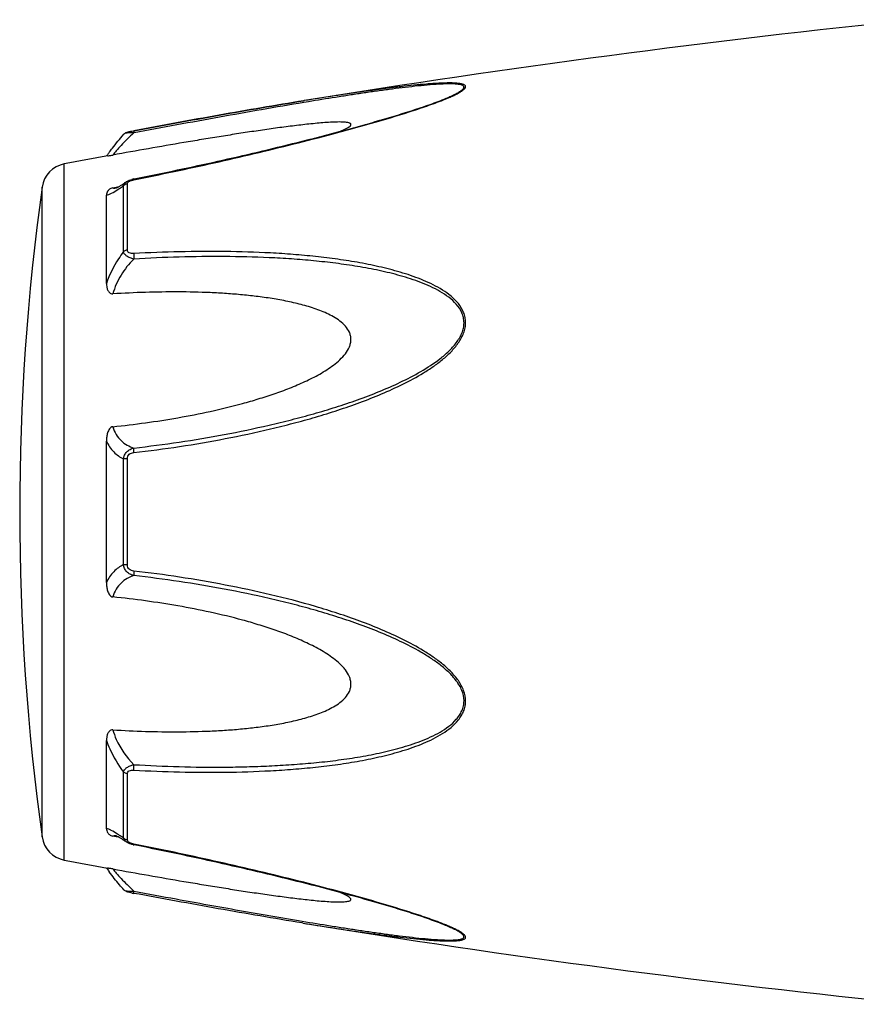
# Model space of a CAD drawing. Header units: millimetres. Extents: x 1279 to 58476, y -6899 to 74987.
# Tile 190 of 250: x 47655 to 47695, y -5952 to -5906. Entities that reach past the tile are written whole.
import ezdxf

# ---------------------------------------------------------------- set-up
doc = ezdxf.new("R2010")
doc.units = ezdxf.units.MM

msp = doc.modelspace()

# ---------------------------------------------------------------- linework, layer by layer
at = {"color": 0, "linetype": 'Continuous'}
for p, q in [((47668.538, -5909.594), (47668.509, -5909.599)), ((47668.509, -5909.599), (47668.538, -5909.594)), ((47668.733, -5909.646), (47668.522, -5909.681)), ((47668.557, -5909.591), (47668.538, -5909.594)), ((47675.267, -5909.482), (47675.27, -5909.481)), ((47659.975, -5911.189), (47659.975, -5911.189)), ((47660.435, -5911.02), (47660.451, -5911.017)), ((47660.472, -5911.119), (47660.454, -5911.122)), ((47657.154, -5945.603), (47657.154, -5912.594)), ((47660.088, -5913.448), (47660.095, -5913.443)), ((47660.095, -5913.443), (47660.096, -5913.443)), ((47660.147, -5916.676), (47660.147, -5913.535)), ((47660.447, -5913.308), (47660.623, -5913.273)), ((47656.104, -5944.504), (47656.104, -5913.693)), ((47659.461, -5913.725), (47659.611, -5913.696)), ((47659.611, -5913.696), (47659.74, -5913.672)), ((47659.622, -5913.732), (47659.622, -5913.732)), ((47659.969, -5916.748), (47659.969, -5913.625)), ((47659.154, -5918.258), (47659.154, -5914.074)), ((47659.154, -5932.447), (47659.154, -5925.734)), ((47659.969, -5931.595), (47659.969, -5926.584)), ((47660.147, -5931.61), (47660.147, -5926.569)), ((47659.154, -5944.115), (47659.154, -5939.926)), ((47659.969, -5944.564), (47659.969, -5941.436)), ((47660.147, -5944.653), (47660.147, -5941.508)), ((47659.616, -5944.495), (47659.461, -5944.465)), ((47659.743, -5944.519), (47659.616, -5944.495)), ((47659.624, -5944.458), (47659.623, -5944.458)), ((47660.096, -5944.745), (47660.088, -5944.74)), ((47660.097, -5944.746), (47660.096, -5944.745)), ((47660.639, -5944.918), (47660.447, -5944.88)), ((47668.481, -5948.594), (47668.433, -5948.586)), ((47675.246, -5948.701), (47675.244, -5948.7))]:
    msp.add_line(p, q, dxfattribs=at)
for centre, radius, start, end in [((47748.628, -6403.138), 500, 95.86353, 99.2151), ((47670.834, -5898.748), 11.634, 291.7214, 292.5819), ((47671.809, -5901.101), 9.088, 292.5987, 293.6391), ((47666.361, -5917.284), 8.803, 144.3884, 144.9605), ((47667.416, -5918.039), 10.1, 143.5801, 144.3916), ((47657.392, -5913.872), 1.3, 100.5629, 172.094), ((47748.628, -6403.138), 499, 100.32224, 100.56288), ((47660.724, -5914.704), 1.423, 101.209, 104.7713), ((47767.04, -5929.099), 112, 172.09404, 187.90596), ((47659.515, -5913.178), 0.564, 280.0673, 280.9293), ((47656.368, -5908.66), 6.132, 302.8759, 303.8307), ((47656.115, -5949.933), 6.609, 55.991, 57.3511), ((47657.392, -5944.325), 1.3, 187.906, 259.4371), ((47654.322, -5952.578), 9.805, 54.8309, 55.9509), ((47660.232, -5944.653), 0.085, 180.0437, 189.0843), ((47660.745, -5943.383), 1.527, 257.9795, 258.733), ((47748.628, -5455.059), 499, 259.43712, 259.67709), ((47666.047, -5941.143), 8.414, 214.9878, 215.2793), ((47667.328, -5940.231), 9.986, 215.3091, 216.3792), ((47661.926, -5939.188), 8.129, 259.0591, 259.5501), ((47748.628, -5455.059), 500, 260.77609, 264.13647), ((47670.773, -5959.585), 11.789, 67.6569, 68.2206), ((47671.733, -5957.264), 9.277, 66.4168, 67.6933)]:
    msp.add_arc(centre, radius, start, end, dxfattribs=at)
for points, knots in [([(47675.453, -5909.426), (47675.531, -5909.392), (47675.678, -5909.325), (47675.879, -5909.221), (47676.021, -5909.134), (47676.111, -5909.064), (47676.166, -5909.009), (47676.203, -5908.946), (47676.184, -5908.888), (47676.15, -5908.856), (47676.102, -5908.83), (47676.038, -5908.808), (47675.962, -5908.791), (47675.839, -5908.772), (47675.664, -5908.758), (47675.432, -5908.753), (47675.179, -5908.757), (47674.911, -5908.769), (47674.63, -5908.786), (47674.24, -5908.816), (47673.737, -5908.863), (47673.12, -5908.931), (47672.489, -5909.008), (47671.848, -5909.093), (47671.2, -5909.184), (47670.545, -5909.28), (47669.663, -5909.414), (47669, -5909.519), (47668.557, -5909.591)], [0, 0, 0, 0, 0.02948, 0.055907, 0.078214, 0.087353, 0.094931, 0.105555, 0.109954, 0.115017, 0.121315, 0.129009, 0.138057, 0.148338, 0.172058, 0.199047, 0.228459, 0.259634, 0.292171, 0.325754, 0.395293, 0.467136, 0.540634, 0.615369, 0.691049, 0.767475, 0.844512, 1, 1, 1, 1]), ([(47675.27, -5909.481), (47675.351, -5909.447), (47675.505, -5909.38), (47675.719, -5909.277), (47675.877, -5909.19), (47675.982, -5909.12), (47676.043, -5909.072), (47676.087, -5909.027), (47676.114, -5908.984), (47676.119, -5908.94), (47676.098, -5908.902), (47676.059, -5908.874), (47676.005, -5908.851), (47675.936, -5908.833), (47675.822, -5908.813), (47675.654, -5908.8), (47675.431, -5908.796), (47675.186, -5908.801), (47674.83, -5908.818), (47674.361, -5908.855), (47673.779, -5908.913), (47673.177, -5908.983), (47672.562, -5909.063), (47671.937, -5909.149), (47671.306, -5909.24), (47670.668, -5909.336), (47669.809, -5909.47), (47669.164, -5909.575), (47668.733, -5909.646)], [0, 0, 0, 0, 0.03089, 0.059177, 0.083881, 0.094457, 0.103528, 0.11093, 0.116684, 0.121223, 0.125685, 0.131127, 0.137993, 0.146338, 0.156051, 0.17896, 0.205464, 0.234539, 0.265468, 0.331155, 0.400252, 0.471609, 0.544574, 0.618731, 0.693793, 0.769568, 0.845928, 1, 1, 1, 1]), ([(47660.451, -5911.017), (47661.8, -5910.768), (47664.483, -5910.279), (47667.171, -5909.817), (47668.509, -5909.599)], [0, 0, 0, 0, 0.502936, 1, 1, 1, 1]), ([(47660.453, -5913.346), (47661.726, -5913.091), (47663.631, -5912.69), (47666.157, -5912.108), (47668.037, -5911.652), (47669.592, -5911.255), (47670.823, -5910.921), (47672.027, -5910.584), (47673.205, -5910.233), (47674.338, -5909.857), (47674.88, -5909.66), (47675.14, -5909.557)], [0, 0, 0, 0, 0.256646, 0.384673, 0.512244, 0.638988, 0.701822, 0.764153, 0.886175, 0.944757, 1, 1, 1, 1]), ([(47668.509, -5909.599), (47667.171, -5909.816), (47664.484, -5910.279), (47661.802, -5910.768), (47660.453, -5911.018)], [0, 0, 0, 0, 0.496975, 1, 1, 1, 1]), ([(47668.522, -5909.681), (47667.185, -5909.903), (47664.5, -5910.375), (47661.819, -5910.868), (47660.472, -5911.119)], [0, 0, 0, 0, 0.497132, 1, 1, 1, 1]), ([(47660.623, -5913.273), (47661.897, -5913.018), (47663.802, -5912.616), (47666.329, -5912.034), (47667.899, -5911.654), (47669.147, -5911.339), (47670.075, -5911.096), (47670.994, -5910.847), (47671.903, -5910.592), (47672.796, -5910.33), (47673.664, -5910.06), (47674.488, -5909.783), (47675.019, -5909.585), (47675.27, -5909.481)], [0, 0, 0, 0, 0.25737, 0.385747, 0.513657, 0.577329, 0.64069, 0.703648, 0.766063, 0.827658, 0.887975, 0.946116, 1, 1, 1, 1]), ([(47670.253, -5911.047), (47670.302, -5911.027), (47670.395, -5910.986), (47670.524, -5910.923), (47670.63, -5910.862), (47670.701, -5910.811), (47670.737, -5910.77), (47670.752, -5910.742), (47670.755, -5910.716), (47670.744, -5910.692), (47670.721, -5910.672), (47670.675, -5910.649), (47670.595, -5910.629), (47670.482, -5910.615), (47670.294, -5910.604), (47670.029, -5910.606), (47669.689, -5910.623), (47669.328, -5910.65), (47668.952, -5910.685), (47668.566, -5910.726), (47668.174, -5910.772), (47667.776, -5910.821), (47667.374, -5910.874), (47666.833, -5910.949), (47666.15, -5911.048), (47665.326, -5911.173), (47664.497, -5911.305), (47663.663, -5911.441), (47662.546, -5911.628), (47661.145, -5911.87), (47660.023, -5912.07), (47659.461, -5912.172)], [0, 0, 0, 0, 0.013224, 0.025246, 0.035584, 0.043707, 0.046793, 0.049242, 0.051265, 0.053246, 0.055591, 0.058505, 0.066098, 0.075763, 0.087038, 0.112872, 0.141444, 0.171707, 0.203125, 0.235343, 0.268137, 0.301392, 0.33501, 0.368911, 0.437385, 0.506544, 0.576211, 0.646269, 0.71663, 0.85801, 1, 1, 1, 1]), ([(47659.289, -5912.042), (47659.337, -5911.977), (47659.557, -5911.686), (47659.789, -5911.404), (47659.975, -5911.189)], [0, 0, 0, 0, 0.221481, 1, 1, 1, 1]), ([(47660.454, -5911.122), (47660.244, -5911.314), (47659.96, -5911.593), (47659.638, -5911.951), (47659.512, -5912.105), (47659.461, -5912.172)], [0, 0, 0, 0, 0.588807, 0.825815, 1, 1, 1, 1]), ([(47659.975, -5911.189), (47660.004, -5911.156), (47660.071, -5911.107), (47660.186, -5911.072), (47660.305, -5911.045), (47660.389, -5911.029), (47660.435, -5911.02)], [0, 0, 0, 0, 0.265729, 0.479644, 0.722816, 1, 1, 1, 1]), ([(47660.454, -5911.122), (47660.398, -5911.12), (47660.294, -5911.119), (47660.153, -5911.129), (47660.056, -5911.147), (47660, -5911.169), (47659.981, -5911.182), (47659.975, -5911.189)], [0, 0, 0, 0, 0.33971, 0.636245, 0.862204, 0.94183, 1, 1, 1, 1]), ([(47660.451, -5911.017), (47660.449, -5911.018), (47660.447, -5911.031), (47660.447, -5911.049), (47660.449, -5911.083), (47660.452, -5911.108), (47660.454, -5911.122)], [0, 0, 0, 0, 0.078563, 0.274425, 0.586251, 1, 1, 1, 1]), ([(47659.215, -5912.214), (47659.227, -5912.212), (47659.309, -5912.198), (47659.391, -5912.184), (47659.461, -5912.172)], [0, 0, 0, 0, 0.14802, 1, 1, 1, 1]), ([(47659.754, -5913.663), (47659.779, -5913.649), (47659.892, -5913.582), (47660.002, -5913.508), (47660.088, -5913.448)], [0, 0, 0, 0, 0.212027, 1, 1, 1, 1]), ([(47659.969, -5913.625), (47659.975, -5913.59), (47660.006, -5913.518), (47660.063, -5913.466), (47660.095, -5913.443)], [0, 0, 0, 0, 0.468978, 1, 1, 1, 1]), ([(47660.147, -5913.535), (47660.13, -5913.537), (47660.065, -5913.553), (47660.004, -5913.589), (47659.969, -5913.625)], [0, 0, 0, 0, 0.258764, 1, 1, 1, 1]), ([(47660.096, -5913.443), (47660.107, -5913.435), (47660.151, -5913.407), (47660.199, -5913.384), (47660.236, -5913.369)], [0, 0, 0, 0, 0.247211, 1, 1, 1, 1]), ([(47660.147, -5913.535), (47660.147, -5913.529), (47660.15, -5913.504), (47660.163, -5913.482), (47660.176, -5913.467)], [0, 0, 0, 0, 0.225175, 1, 1, 1, 1]), ([(47660.176, -5913.467), (47660.18, -5913.462), (47660.2, -5913.442), (47660.224, -5913.426), (47660.244, -5913.415)], [0, 0, 0, 0, 0.225244, 1, 1, 1, 1]), ([(47660.244, -5913.415), (47660.249, -5913.412), (47660.271, -5913.401), (47660.295, -5913.391), (47660.313, -5913.384)], [0, 0, 0, 0, 0.241505, 1, 1, 1, 1]), ([(47660.313, -5913.384), (47660.324, -5913.38), (47660.37, -5913.364), (47660.417, -5913.353), (47660.453, -5913.346)], [0, 0, 0, 0, 0.246414, 1, 1, 1, 1]), ([(47660.453, -5913.346), (47660.452, -5913.34), (47660.451, -5913.331), (47660.448, -5913.319), (47660.448, -5913.313), (47660.446, -5913.309), (47660.447, -5913.308)], [0, 0, 0, 0, 0.428218, 0.741394, 0.932956, 1, 1, 1, 1]), ([(47659.461, -5913.725), (47659.429, -5913.731), (47659.371, -5913.749), (47659.283, -5913.801), (47659.21, -5913.878), (47659.163, -5913.977), (47659.154, -5914.043), (47659.154, -5914.075)], [0, 0, 0, 0, 0.19482, 0.35748, 0.608365, 0.813655, 1, 1, 1, 1]), ([(47659.154, -5914.074), (47659.191, -5914.068), (47659.273, -5914.043), (47659.458, -5913.959), (47659.598, -5913.873), (47659.696, -5913.81)], [0, 0, 0, 0, 0.189472, 0.420855, 1, 1, 1, 1]), ([(47659.461, -5913.725), (47659.471, -5913.73), (47659.521, -5913.745), (47659.574, -5913.741), (47659.614, -5913.734)], [0, 0, 0, 0, 0.213215, 1, 1, 1, 1]), ([(47659.618, -5913.733), (47659.615, -5913.733), (47659.613, -5913.734), (47659.608, -5913.735), (47659.616, -5913.733), (47659.621, -5913.73), (47659.64, -5913.723), (47659.661, -5913.713), (47659.689, -5913.699), (47659.72, -5913.683), (47659.743, -5913.67), (47659.754, -5913.663)], [0, 0, 0, 0, 0.050729, 0.053439, 0.064665, 0.125059, 0.230112, 0.374221, 0.553235, 0.763061, 1, 1, 1, 1]), ([(47659.781, -5913.754), (47659.797, -5913.744), (47659.86, -5913.701), (47659.922, -5913.658), (47659.969, -5913.625)], [0, 0, 0, 0, 0.242177, 1, 1, 1, 1]), ([(47659.969, -5916.748), (47659.883, -5916.861), (47659.554, -5917.33), (47659.295, -5917.85), (47659.154, -5918.258)], [0, 0, 0, 0, 0.246978, 1, 1, 1, 1]), ([(47660.147, -5916.676), (47660.13, -5916.678), (47660.067, -5916.69), (47660.005, -5916.718), (47659.969, -5916.748)], [0, 0, 0, 0, 0.266982, 1, 1, 1, 1]), ([(47660.454, -5917.103), (47660.394, -5917.089), (47660.28, -5917.056), (47660.129, -5916.978), (47660.016, -5916.877), (47659.976, -5916.79), (47659.969, -5916.748)], [0, 0, 0, 0, 0.291894, 0.562609, 0.798475, 1, 1, 1, 1]), ([(47660.453, -5916.845), (47660.416, -5916.847), (47660.343, -5916.847), (47660.242, -5916.823), (47660.164, -5916.764), (47660.147, -5916.704), (47660.147, -5916.676)], [0, 0, 0, 0, 0.287056, 0.554503, 0.787456, 1, 1, 1, 1]), ([(47660.453, -5916.845), (47660.448, -5916.885), (47660.446, -5916.971), (47660.45, -5917.057), (47660.454, -5917.103)], [0, 0, 0, 0, 0.467767, 1, 1, 1, 1]), ([(47660.454, -5926.282), (47661.18, -5926.198), (47662.63, -5926.005), (47664.796, -5925.636), (47666.589, -5925.25), (47668.015, -5924.895), (47669.08, -5924.604), (47670.136, -5924.276), (47671.181, -5923.912), (47672.213, -5923.507), (47673.223, -5923.049), (47674.036, -5922.608), (47674.656, -5922.207), (47675.099, -5921.877), (47675.508, -5921.51), (47675.858, -5921.096), (47676.08, -5920.706), (47676.178, -5920.371), (47676.202, -5920.118), (47676.176, -5919.869), (47676.08, -5919.554), (47675.862, -5919.201), (47675.507, -5918.854), (47675.098, -5918.565), (47674.655, -5918.32), (47674.032, -5918.037), (47673.217, -5917.752), (47672.208, -5917.485), (47671.177, -5917.275), (47670.131, -5917.11), (47669.076, -5916.981), (47668.012, -5916.883), (47666.584, -5916.788), (47664.787, -5916.735), (47662.622, -5916.748), (47661.177, -5916.805), (47660.453, -5916.845)], [0, 0, 0, 0, 0.063635, 0.127396, 0.191296, 0.223303, 0.255348, 0.287434, 0.319562, 0.351727, 0.383919, 0.416107, 0.432182, 0.448215, 0.464156, 0.479907, 0.495291, 0.502793, 0.510127, 0.517331, 0.52445, 0.538608, 0.552922, 0.567437, 0.582127, 0.596956, 0.626929, 0.657232, 0.687777, 0.718508, 0.74939, 0.780398, 0.811517, 0.874045, 0.936883, 1, 1, 1, 1]), ([(47660.454, -5917.103), (47660.223, -5917.331), (47659.814, -5917.843), (47659.543, -5918.444), (47659.461, -5918.757)], [0, 0, 0, 0, 0.500208, 1, 1, 1, 1]), ([(47660.455, -5926.065), (47661.172, -5925.983), (47662.606, -5925.797), (47664.749, -5925.44), (47666.522, -5925.067), (47667.934, -5924.725), (47668.988, -5924.445), (47670.035, -5924.132), (47671.071, -5923.782), (47672.096, -5923.395), (47673.101, -5922.956), (47674.074, -5922.452), (47674.842, -5921.955), (47675.398, -5921.486), (47675.702, -5921.152), (47675.902, -5920.857), (47676.02, -5920.623), (47676.099, -5920.378), (47676.126, -5920.127), (47676.097, -5919.88), (47675.994, -5919.572), (47675.763, -5919.232), (47675.397, -5918.905), (47674.98, -5918.635), (47674.533, -5918.407), (47674.066, -5918.212), (47673.586, -5918.042), (47672.929, -5917.843), (47672.09, -5917.64), (47671.067, -5917.449), (47670.03, -5917.299), (47668.984, -5917.184), (47667.931, -5917.097), (47666.517, -5917.017), (47664.74, -5916.977), (47662.599, -5916.999), (47661.169, -5917.061), (47660.454, -5917.103)], [0, 0, 0, 0, 0.063589, 0.127295, 0.191136, 0.223111, 0.255121, 0.287171, 0.319267, 0.351401, 0.383569, 0.41575, 0.447866, 0.463844, 0.479652, 0.487454, 0.495134, 0.502662, 0.51, 0.517195, 0.524298, 0.538439, 0.552765, 0.567303, 0.582017, 0.596869, 0.611832, 0.626888, 0.657217, 0.687781, 0.718525, 0.749415, 0.780427, 0.811548, 0.874072, 0.936899, 1, 1, 1, 1]), ([(47659.154, -5918.259), (47659.154, -5918.31), (47659.162, -5918.413), (47659.197, -5918.539), (47659.245, -5918.632), (47659.296, -5918.697), (47659.368, -5918.75), (47659.43, -5918.759), (47659.461, -5918.757)], [0, 0, 0, 0, 0.238003, 0.476366, 0.597445, 0.721615, 0.853559, 1, 1, 1, 1]), ([(47659.461, -5925.053), (47659.978, -5925), (47661.009, -5924.877), (47662.551, -5924.636), (47664.086, -5924.338), (47665.355, -5924.03), (47666.36, -5923.741), (47667.108, -5923.501), (47667.847, -5923.231), (47668.572, -5922.924), (47669.159, -5922.629), (47669.609, -5922.359), (47669.932, -5922.135), (47670.232, -5921.886), (47670.496, -5921.604), (47670.664, -5921.332), (47670.74, -5921.096), (47670.76, -5920.915), (47670.74, -5920.738), (47670.665, -5920.516), (47670.497, -5920.272), (47670.232, -5920.037), (47669.93, -5919.843), (47669.608, -5919.678), (47669.157, -5919.489), (47668.568, -5919.301), (47667.844, -5919.126), (47667.105, -5918.989), (47666.358, -5918.881), (47665.603, -5918.799), (47664.844, -5918.738), (47663.826, -5918.681), (47662.546, -5918.654), (47661.005, -5918.676), (47659.976, -5918.725), (47659.461, -5918.757)], [0, 0, 0, 0, 0.063495, 0.12712, 0.190878, 0.25478, 0.286791, 0.31884, 0.350926, 0.383041, 0.415158, 0.431203, 0.447213, 0.463143, 0.478902, 0.4943, 0.5018, 0.509129, 0.516317, 0.523425, 0.537606, 0.551987, 0.566584, 0.581352, 0.596258, 0.626376, 0.656797, 0.687441, 0.718253, 0.749203, 0.780268, 0.811433, 0.874017, 0.936884, 1, 1, 1, 1]), ([(47659.461, -5925.053), (47659.428, -5925.056), (47659.362, -5925.083), (47659.294, -5925.159), (47659.245, -5925.247), (47659.197, -5925.372), (47659.162, -5925.535), (47659.154, -5925.668), (47659.154, -5925.734)], [0, 0, 0, 0, 0.125535, 0.252013, 0.377694, 0.502869, 0.751849, 1, 1, 1, 1]), ([(47659.461, -5925.053), (47659.499, -5925.182), (47659.599, -5925.423), (47659.833, -5925.722), (47660.125, -5925.936), (47660.343, -5926.029), (47660.455, -5926.065)], [0, 0, 0, 0, 0.272929, 0.523074, 0.761734, 1, 1, 1, 1]), ([(47659.154, -5925.734), (47659.241, -5925.923), (47659.465, -5926.265), (47659.798, -5926.501), (47659.969, -5926.584)], [0, 0, 0, 0, 0.522223, 1, 1, 1, 1]), ([(47659.969, -5926.584), (47659.976, -5926.521), (47660.009, -5926.396), (47660.119, -5926.238), (47660.274, -5926.124), (47660.393, -5926.08), (47660.455, -5926.065)], [0, 0, 0, 0, 0.250125, 0.500215, 0.750197, 1, 1, 1, 1]), ([(47660.454, -5926.282), (47660.45, -5926.24), (47660.447, -5926.167), (47660.449, -5926.094), (47660.455, -5926.065)], [0, 0, 0, 0, 0.583261, 1, 1, 1, 1]), ([(47660.147, -5926.569), (47660.13, -5926.57), (47660.071, -5926.572), (47660.011, -5926.577), (47659.969, -5926.584)], [0, 0, 0, 0, 0.284006, 1, 1, 1, 1]), ([(47660.147, -5926.569), (47660.147, -5926.531), (47660.162, -5926.452), (47660.235, -5926.357), (47660.339, -5926.302), (47660.416, -5926.286), (47660.454, -5926.282)], [0, 0, 0, 0, 0.249368, 0.500015, 0.750587, 1, 1, 1, 1]), ([(47659.969, -5931.595), (47659.798, -5931.679), (47659.465, -5931.916), (47659.241, -5932.257), (47659.154, -5932.447)], [0, 0, 0, 0, 0.477899, 1, 1, 1, 1]), ([(47660.454, -5932.114), (47660.393, -5932.099), (47660.273, -5932.055), (47660.119, -5931.941), (47660.009, -5931.783), (47659.976, -5931.658), (47659.969, -5931.595)], [0, 0, 0, 0, 0.249817, 0.499798, 0.74986, 1, 1, 1, 1]), ([(47660.147, -5931.61), (47660.13, -5931.609), (47660.071, -5931.607), (47660.011, -5931.602), (47659.969, -5931.595)], [0, 0, 0, 0, 0.284019, 1, 1, 1, 1]), ([(47660.453, -5931.897), (47660.415, -5931.893), (47660.339, -5931.877), (47660.235, -5931.822), (47660.162, -5931.727), (47660.147, -5931.648), (47660.147, -5931.61)], [0, 0, 0, 0, 0.249451, 0.500018, 0.750583, 1, 1, 1, 1]), ([(47660.454, -5932.114), (47660.342, -5932.15), (47660.124, -5932.243), (47659.833, -5932.459), (47659.599, -5932.757), (47659.499, -5932.999), (47659.461, -5933.128)], [0, 0, 0, 0, 0.238394, 0.476974, 0.727116, 1, 1, 1, 1]), ([(47660.453, -5931.897), (47660.449, -5931.939), (47660.446, -5932.012), (47660.448, -5932.085), (47660.454, -5932.114)], [0, 0, 0, 0, 0.582827, 1, 1, 1, 1]), ([(47660.454, -5941.338), (47661.177, -5941.379), (47662.623, -5941.437), (47664.788, -5941.453), (47666.584, -5941.392), (47668.012, -5941.299), (47669.077, -5941.204), (47670.132, -5941.074), (47671.178, -5940.906), (47672.208, -5940.696), (47673.217, -5940.43), (47674.033, -5940.144), (47674.655, -5939.861), (47675.098, -5939.615), (47675.507, -5939.326), (47675.803, -5939.035), (47675.993, -5938.767), (47676.106, -5938.549), (47676.179, -5938.312), (47676.211, -5937.977), (47676.119, -5937.547), (47675.861, -5937.082), (47675.508, -5936.669), (47675.099, -5936.302), (47674.657, -5935.972), (47674.036, -5935.571), (47673.222, -5935.13), (47672.213, -5934.671), (47671.181, -5934.266), (47670.135, -5933.904), (47668.727, -5933.47), (47666.949, -5933.002), (47664.794, -5932.548), (47662.629, -5932.176), (47661.179, -5931.981), (47660.453, -5931.897)], [0, 0, 0, 0, 0.063127, 0.125969, 0.188473, 0.219596, 0.250616, 0.281496, 0.312222, 0.342767, 0.373071, 0.403045, 0.417875, 0.432563, 0.447076, 0.461383, 0.468491, 0.475585, 0.482706, 0.489913, 0.504703, 0.520085, 0.535843, 0.551789, 0.567824, 0.583902, 0.616092, 0.648285, 0.680449, 0.712576, 0.744661, 0.808707, 0.872603, 0.936364, 1, 1, 1, 1]), ([(47660.455, -5941.08), (47661.17, -5941.122), (47662.6, -5941.184), (47664.386, -5941.206), (47665.81, -5941.182), (47666.873, -5941.141), (47667.931, -5941.081), (47668.985, -5940.997), (47670.031, -5940.882), (47671.068, -5940.729), (47672.091, -5940.539), (47673.095, -5940.295), (47673.909, -5940.033), (47674.534, -5939.771), (47674.981, -5939.543), (47675.397, -5939.273), (47675.703, -5938.998), (47675.902, -5938.742), (47676.022, -5938.53), (47676.1, -5938.298), (47676.135, -5937.967), (47676.035, -5937.541), (47675.762, -5937.089), (47675.398, -5936.691), (47674.982, -5936.34), (47674.535, -5936.024), (47673.913, -5935.642), (47673.1, -5935.221), (47672.095, -5934.782), (47671.071, -5934.395), (47670.034, -5934.047), (47668.987, -5933.734), (47667.934, -5933.45), (47666.522, -5933.108), (47664.747, -5932.744), (47662.605, -5932.384), (47661.171, -5932.196), (47660.454, -5932.114)], [0, 0, 0, 0, 0.063114, 0.125949, 0.157245, 0.188456, 0.219582, 0.250607, 0.281495, 0.312234, 0.342798, 0.373129, 0.40314, 0.417992, 0.432705, 0.447241, 0.461558, 0.468661, 0.475744, 0.482848, 0.490045, 0.504858, 0.520307, 0.536124, 0.552106, 0.56816, 0.584244, 0.616427, 0.648598, 0.680734, 0.712828, 0.744881, 0.776894, 0.808867, 0.872702, 0.936412, 1, 1, 1, 1]), ([(47659.154, -5932.447), (47659.154, -5932.513), (47659.162, -5932.646), (47659.197, -5932.809), (47659.245, -5932.933), (47659.294, -5933.021), (47659.363, -5933.098), (47659.428, -5933.124), (47659.461, -5933.128)], [0, 0, 0, 0, 0.248169, 0.497163, 0.622341, 0.748019, 0.874484, 1, 1, 1, 1]), ([(47659.461, -5939.426), (47659.976, -5939.459), (47661.005, -5939.508), (47662.546, -5939.529), (47663.826, -5939.501), (47664.844, -5939.445), (47665.603, -5939.383), (47666.358, -5939.3), (47667.105, -5939.193), (47667.844, -5939.056), (47668.568, -5938.88), (47669.157, -5938.691), (47669.608, -5938.502), (47669.931, -5938.338), (47670.232, -5938.143), (47670.497, -5937.908), (47670.666, -5937.664), (47670.741, -5937.442), (47670.76, -5937.265), (47670.74, -5937.084), (47670.663, -5936.848), (47670.53, -5936.631), (47670.366, -5936.436), (47670.183, -5936.252), (47669.931, -5936.044), (47669.609, -5935.821), (47669.159, -5935.55), (47668.572, -5935.256), (47667.847, -5934.948), (47667.108, -5934.679), (47666.36, -5934.438), (47665.354, -5934.149), (47664.086, -5933.842), (47662.551, -5933.544), (47661.009, -5933.303), (47659.978, -5933.18), (47659.461, -5933.128)], [0, 0, 0, 0, 0.063112, 0.125975, 0.188555, 0.219719, 0.250782, 0.281729, 0.312543, 0.343186, 0.373609, 0.403727, 0.418634, 0.433407, 0.448005, 0.462391, 0.476578, 0.483689, 0.490881, 0.498215, 0.505719, 0.521118, 0.528977, 0.536891, 0.552822, 0.568831, 0.584876, 0.616992, 0.649103, 0.681187, 0.713234, 0.745242, 0.809138, 0.87289, 0.93651, 1, 1, 1, 1]), ([(47659.461, -5939.426), (47659.43, -5939.424), (47659.367, -5939.434), (47659.295, -5939.487), (47659.245, -5939.552), (47659.197, -5939.645), (47659.162, -5939.771), (47659.154, -5939.874), (47659.154, -5939.926)], [0, 0, 0, 0, 0.146355, 0.278259, 0.402425, 0.523518, 0.761934, 1, 1, 1, 1]), ([(47659.461, -5939.426), (47659.502, -5939.582), (47659.719, -5940.194), (47660.109, -5940.737), (47660.455, -5941.08)], [0, 0, 0, 0, 0.247925, 1, 1, 1, 1]), ([(47659.154, -5939.926), (47659.201, -5940.062), (47659.412, -5940.596), (47659.709, -5941.095), (47659.969, -5941.436)], [0, 0, 0, 0, 0.251574, 1, 1, 1, 1]), ([(47659.969, -5941.436), (47659.976, -5941.394), (47660.016, -5941.307), (47660.129, -5941.205), (47660.28, -5941.128), (47660.395, -5941.094), (47660.455, -5941.08)], [0, 0, 0, 0, 0.201639, 0.43756, 0.708236, 1, 1, 1, 1]), ([(47660.454, -5941.338), (47660.449, -5941.298), (47660.446, -5941.212), (47660.45, -5941.126), (47660.455, -5941.08)], [0, 0, 0, 0, 0.467922, 1, 1, 1, 1]), ([(47660.147, -5941.508), (47660.13, -5941.506), (47660.067, -5941.494), (47660.005, -5941.466), (47659.969, -5941.436)], [0, 0, 0, 0, 0.267018, 1, 1, 1, 1]), ([(47660.147, -5941.508), (47660.147, -5941.48), (47660.164, -5941.42), (47660.242, -5941.361), (47660.344, -5941.337), (47660.416, -5941.336), (47660.454, -5941.338)], [0, 0, 0, 0, 0.212614, 0.445637, 0.713059, 1, 1, 1, 1]), ([(47659.68, -5944.368), (47659.585, -5944.308), (47659.449, -5944.225), (47659.27, -5944.145), (47659.19, -5944.121), (47659.154, -5944.115)], [0, 0, 0, 0, 0.577794, 0.80943, 1, 1, 1, 1]), ([(47659.154, -5944.115), (47659.154, -5944.146), (47659.163, -5944.213), (47659.21, -5944.312), (47659.283, -5944.389), (47659.371, -5944.441), (47659.429, -5944.459), (47659.461, -5944.465)], [0, 0, 0, 0, 0.186516, 0.391937, 0.642812, 0.805374, 1, 1, 1, 1]), ([(47659.623, -5944.458), (47659.607, -5944.455), (47659.554, -5944.447), (47659.496, -5944.449), (47659.461, -5944.465)], [0, 0, 0, 0, 0.296315, 1, 1, 1, 1]), ([(47659.758, -5944.528), (47659.73, -5944.511), (47659.683, -5944.487), (47659.636, -5944.464), (47659.618, -5944.458)], [0, 0, 0, 0, 0.632551, 1, 1, 1, 1]), ([(47660.088, -5944.74), (47660.057, -5944.719), (47659.949, -5944.645), (47659.84, -5944.574), (47659.758, -5944.528)], [0, 0, 0, 0, 0.283099, 1, 1, 1, 1]), ([(47660.147, -5944.653), (47660.13, -5944.651), (47660.065, -5944.635), (47660.004, -5944.599), (47659.969, -5944.564)], [0, 0, 0, 0, 0.258792, 1, 1, 1, 1]), ([(47660.096, -5944.745), (47660.063, -5944.723), (47660.006, -5944.67), (47659.975, -5944.598), (47659.969, -5944.564)], [0, 0, 0, 0, 0.53106, 1, 1, 1, 1]), ([(47660.291, -5944.84), (47660.274, -5944.834), (47660.206, -5944.809), (47660.141, -5944.776), (47660.097, -5944.746)], [0, 0, 0, 0, 0.254193, 1, 1, 1, 1]), ([(47660.245, -5944.774), (47660.232, -5944.767), (47660.191, -5944.741), (47660.154, -5944.7), (47660.148, -5944.667)], [0, 0, 0, 0, 0.308636, 1, 1, 1, 1]), ([(47660.314, -5944.804), (47660.308, -5944.802), (47660.284, -5944.793), (47660.262, -5944.783), (47660.245, -5944.774)], [0, 0, 0, 0, 0.257368, 1, 1, 1, 1]), ([(47660.453, -5944.842), (47660.452, -5944.848), (47660.45, -5944.857), (47660.448, -5944.869), (47660.448, -5944.875), (47660.446, -5944.88), (47660.447, -5944.88)], [0, 0, 0, 0, 0.428099, 0.741246, 0.932847, 1, 1, 1, 1]), ([(47675.147, -5948.638), (47674.887, -5948.534), (47674.346, -5948.336), (47673.213, -5947.96), (47671.729, -5947.517), (47669.903, -5947.015), (47667.414, -5946.375), (47664.264, -5945.636), (47661.727, -5945.097), (47660.453, -5944.842)], [0, 0, 0, 0, 0.055213, 0.113792, 0.23581, 0.360995, 0.487722, 0.743348, 1, 1, 1, 1]), ([(47675.246, -5948.701), (47674.994, -5948.597), (47674.464, -5948.4), (47673.64, -5948.123), (47672.774, -5947.854), (47671.58, -5947.503), (47670.056, -5947.084), (47667.576, -5946.447), (47664.437, -5945.711), (47661.908, -5945.173), (47660.639, -5944.918)], [0, 0, 0, 0, 0.054079, 0.112293, 0.172626, 0.23422, 0.359577, 0.486553, 0.742745, 1, 1, 1, 1]), ([(47659.461, -5946.025), (47659.43, -5946.02), (47659.346, -5946.005), (47659.261, -5945.992), (47659.209, -5945.982)], [0, 0, 0, 0, 0.376124, 1, 1, 1, 1]), ([(47659.975, -5947.01), (47659.909, -5946.934), (47659.672, -5946.655), (47659.445, -5946.368), (47659.288, -5946.154)], [0, 0, 0, 0, 0.274505, 1, 1, 1, 1]), ([(47659.461, -5946.025), (47659.512, -5946.093), (47659.638, -5946.246), (47659.861, -5946.494), (47660.14, -5946.78), (47660.345, -5946.976), (47660.454, -5947.076)], [0, 0, 0, 0, 0.174298, 0.411219, 0.692021, 1, 1, 1, 1]), ([(47659.461, -5946.025), (47660.024, -5946.127), (47661.147, -5946.327), (47662.551, -5946.57), (47663.67, -5946.757), (47664.505, -5946.893), (47665.336, -5947.025), (47666.161, -5947.15), (47666.844, -5947.249), (47667.387, -5947.323), (47667.789, -5947.376), (47668.187, -5947.425), (47668.58, -5947.471), (47668.966, -5947.512), (47669.342, -5947.546), (47669.703, -5947.573), (47670.043, -5947.589), (47670.306, -5947.59), (47670.492, -5947.578), (47670.605, -5947.563), (47670.682, -5947.542), (47670.726, -5947.518), (47670.747, -5947.498), (47670.755, -5947.473), (47670.75, -5947.446), (47670.733, -5947.418), (47670.693, -5947.377), (47670.621, -5947.325), (47670.512, -5947.263), (47670.381, -5947.2), (47670.287, -5947.159), (47670.238, -5947.138)], [0, 0, 0, 0, 0.142006, 0.283398, 0.353765, 0.423828, 0.493495, 0.562647, 0.631121, 0.66502, 0.698626, 0.731869, 0.764656, 0.796849, 0.828224, 0.858442, 0.886945, 0.912611, 0.92378, 0.93331, 0.940718, 0.943524, 0.945777, 0.947738, 0.949832, 0.952411, 0.955637, 0.963997, 0.974507, 0.98666, 1, 1, 1, 1]), ([(47660.383, -5947.169), (47660.344, -5947.161), (47660.27, -5947.146), (47660.164, -5947.121), (47660.061, -5947.086), (47660.001, -5947.04), (47659.975, -5947.01)], [0, 0, 0, 0, 0.273626, 0.507992, 0.727544, 1, 1, 1, 1]), ([(47659.975, -5947.01), (47659.981, -5947.017), (47660, -5947.03), (47660.056, -5947.052), (47660.153, -5947.07), (47660.294, -5947.079), (47660.399, -5947.079), (47660.454, -5947.076)], [0, 0, 0, 0, 0.057868, 0.137343, 0.363312, 0.660033, 1, 1, 1, 1]), ([(47660.452, -5947.182), (47660.449, -5947.181), (47660.448, -5947.168), (47660.448, -5947.15), (47660.45, -5947.116), (47660.453, -5947.091), (47660.454, -5947.076)], [0, 0, 0, 0, 0.078467, 0.274376, 0.586265, 1, 1, 1, 1]), ([(47668.433, -5948.586), (47667.108, -5948.371), (47664.446, -5947.912), (47661.788, -5947.428), (47660.452, -5947.182)], [0, 0, 0, 0, 0.497068, 1, 1, 1, 1]), ([(47660.454, -5947.076), (47661.125, -5947.201), (47662.796, -5947.509), (47665.459, -5947.992), (47667.454, -5948.336), (47668.447, -5948.501)], [0, 0, 0, 0, 0.251917, 0.627872, 1, 1, 1, 1]), ([(47668.447, -5948.501), (47668.892, -5948.576), (47669.559, -5948.685), (47670.445, -5948.825), (47671.104, -5948.925), (47671.757, -5949.02), (47672.403, -5949.111), (47673.039, -5949.194), (47673.662, -5949.268), (47674.266, -5949.331), (47674.753, -5949.371), (47675.124, -5949.391), (47675.381, -5949.398), (47675.615, -5949.396), (47675.793, -5949.384), (47675.916, -5949.365), (47675.991, -5949.347), (47676.051, -5949.325), (47676.095, -5949.297), (47676.119, -5949.259), (47676.115, -5949.214), (47676.088, -5949.169), (47676.043, -5949.122), (47675.983, -5949.073), (47675.876, -5949.001), (47675.713, -5948.911), (47675.49, -5948.805), (47675.33, -5948.736), (47675.246, -5948.701)], [0, 0, 0, 0, 0.153439, 0.229445, 0.304902, 0.379707, 0.453642, 0.526452, 0.597735, 0.666841, 0.732698, 0.763801, 0.793118, 0.81995, 0.843381, 0.853458, 0.862207, 0.869459, 0.875128, 0.87961, 0.884095, 0.889726, 0.896977, 0.905865, 0.916254, 0.94079, 0.969089, 1, 1, 1, 1]), ([(47668.481, -5948.594), (47668.928, -5948.667), (47669.597, -5948.773), (47670.487, -5948.908), (47671.147, -5949.005), (47671.802, -5949.097), (47672.449, -5949.183), (47673.085, -5949.261), (47673.708, -5949.33), (47674.216, -5949.378), (47674.61, -5949.408), (47674.894, -5949.425), (47675.165, -5949.437), (47675.421, -5949.441), (47675.655, -5949.436), (47675.833, -5949.423), (47675.958, -5949.404), (47676.036, -5949.386), (47676.101, -5949.365), (47676.151, -5949.339), (47676.186, -5949.306), (47676.198, -5949.264), (47676.186, -5949.22), (47676.155, -5949.175), (47676.108, -5949.128), (47676.019, -5949.057), (47675.875, -5948.969), (47675.673, -5948.864), (47675.524, -5948.796), (47675.445, -5948.762)], [0, 0, 0, 0, 0.155309, 0.232207, 0.308518, 0.38411, 0.45876, 0.532202, 0.604002, 0.673502, 0.707078, 0.73962, 0.77081, 0.800217, 0.827213, 0.851007, 0.8614, 0.870581, 0.878415, 0.8848, 0.889847, 0.894233, 0.899058, 0.905123, 0.912705, 0.92179, 0.943969, 0.970425, 1, 1, 1, 1])]:
    msp.add_open_spline(points, degree=3, knots=knots, dxfattribs=at)
for points in [[(47660.236, -5913.369), (47660.277, -5913.353), (47660.319, -5913.339), (47660.361, -5913.328)], [(47660.427, -5944.876), (47660.381, -5944.866), (47660.336, -5944.854), (47660.291, -5944.84)], [(47660.361, -5944.82), (47660.345, -5944.815), (47660.329, -5944.81), (47660.314, -5944.804)], [(47660.453, -5944.842), (47660.422, -5944.836), (47660.391, -5944.829), (47660.361, -5944.82)]]:
    msp.add_open_spline(points, degree=3, dxfattribs=at)

doc.saveas('drawing.dxf')
